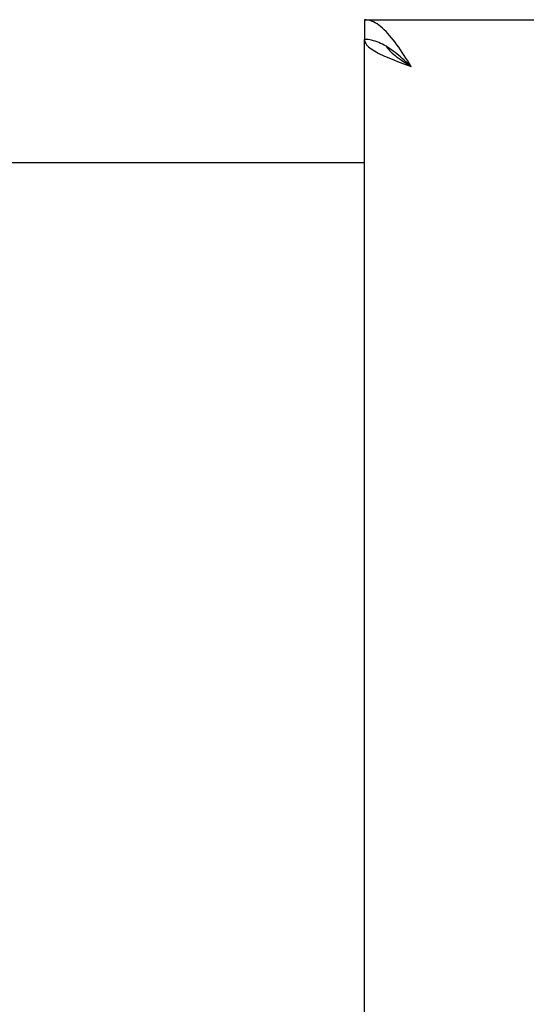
# Model space of a CAD drawing. Header units: inches. Extents: x 0 to 202, y 0 to 130.
# Tile 60 of 77: x 64.65 to 67.32, y 87.04 to 92.21. Entities that reach past the tile are written whole.
import ezdxf

# ---------------------------------------------------------------- set-up
doc = ezdxf.new("R2010")
doc.units = ezdxf.units.IN
doc.header["$LTSCALE"] = 11.091132
doc.header["$MEASUREMENT"] = 0
doc.layers.get('0').update_dxf_attribs({"linetype": 'CONTINUOUS'})
doc.layers.add('DIMENSIONS', color=7, linetype='CONTINUOUS')
doc.styles.get("Standard").update_dxf_attribs({"font": 'txt', "width": 0.8})
doc.dimstyles.new('DIMSTYLE_3', dxfattribs={"dimtxt": 0.925249, "dimasz": 1.186217, "dimexe": 0.09, "dimexo": 0.07, "dimgap": 0.039, "dimtad": 0, "dimtih": 1, "dimtoh": 1, "dimzin": 4, "dimdsep": 46, "dimtxsty": 'Standard', "dimblk": '_FILLED', "dimblk1": '_FILLED', "dimblk2": '_FILLED', "dimcen": 0.09, "dimadec": 0, "dimazin": 0, "dimtfac": 1, "dimtofl": 0, "dimtmove": 0, "dimatfit": 3, "dimldrblk": '_FILLED', "dimfxl": 0, "dimtolj": 1, "dimtzin": 4, "dimarcsym": 0})

# ---------------------------------------------------------------- blocks, each defined once
blk = doc.blocks.new('_FILLED')
at = {"color": 0, "linetype": 'ByBlock'}
blk.add_solid([(0, 0), (-1, 0.2), (-1, -0.2)], dxfattribs=at)
blk = doc.blocks.new('*D13')
at = {"layer": 'DIMENSIONS', "color": 2, "linetype": 'Continuous'}
for p, q in [((66.4661, 83.5072), (64.0936, 83.5072)), ((70.0911, 83.5072), (72.3695, 83.5072))]:
    blk.add_line(p, q, dxfattribs=at)
at = {"layer": 'DIMENSIONS', "color": 2, "linetype": 'Continuous', "xscale": 1.1862172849, "yscale": 1.1862172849, "zscale": 1.1862172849}
blk.add_blockref('_FILLED', (66.4661, 83.5072), dxfattribs=at)
at = {"layer": 'DIMENSIONS', "color": 2, "linetype": 'Continuous', "xscale": 1.1862172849, "yscale": 1.1862172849, "zscale": 1.1862172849, "rotation": 180}
blk.add_blockref('_FILLED', (70.0911, 83.5072), dxfattribs=at)
at = {"layer": 'DIMENSIONS', "color": 2, "linetype": 'Continuous', "insert": (72.8321, 83.9699), "char_height": 0.92525, "width": 2.960798, "attachment_point": 1, "line_spacing_factor": 0.9}
blk.add_mtext('3.63', dxfattribs=at)
blk = doc.blocks.new('*D14')
at = {"layer": 'DIMENSIONS', "color": 2, "linetype": 'Continuous'}
for p, q in [((60.9661, 81.5855), (58.6019, 81.5855)), ((64.5911, 81.5855), (66.9635, 81.5855))]:
    blk.add_line(p, q, dxfattribs=at)
at = {"layer": 'DIMENSIONS', "color": 2, "linetype": 'Continuous', "xscale": 1.1862172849, "yscale": 1.1862172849, "zscale": 1.1862172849}
blk.add_blockref('_FILLED', (60.9661, 81.5855), dxfattribs=at)
at = {"layer": 'DIMENSIONS', "color": 2, "linetype": 'Continuous', "xscale": 1.1862172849, "yscale": 1.1862172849, "zscale": 1.1862172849, "rotation": 180}
blk.add_blockref('_FILLED', (64.5911, 81.5855), dxfattribs=at)
at = {"layer": 'DIMENSIONS', "color": 2, "linetype": 'Continuous', "insert": (58.1393, 82.0481), "char_height": 0.92525, "width": 2.960798, "attachment_point": 3, "line_spacing_factor": 0.9}
blk.add_mtext('3.63', dxfattribs=at)

msp = doc.modelspace()

# ---------------------------------------------------------------- linework, layer by layer
at = {"color": 7, "linetype": 'Continuous'}
msp.add_line((66.4661, 92.2119), (66.4661, 92.1079), dxfattribs=at)
at = {"color": 3, "linetype": 'Continuous'}
for p, q in [((66.4661, 92.2119), (89.2786, 92.2119)), ((66.4661, 41.8159), (66.4661, 92.1079)), ((64.5911, 91.4619), (66.4661, 91.4619))]:
    msp.add_line(p, q, dxfattribs=at)
for points in [[(66.6177, 92.1054), (66.6083, 92.1174), (66.5988, 92.1288), (66.5894, 92.1396), (66.5799, 92.1499), (66.5704, 92.1594), (66.5609, 92.1682), (66.5514, 92.1763), (66.5419, 92.1837), (66.5324, 92.1902), (66.523, 92.1959), (66.5135, 92.2007), (66.504, 92.2047), (66.4945, 92.2079), (66.485, 92.2101), (66.4755, 92.2115), (66.4661, 92.2119)], [(66.4661, 92.1079), (66.4665, 92.1024), (66.4678, 92.097), (66.4701, 92.0915), (66.4732, 92.086), (66.4772, 92.0805), (66.4821, 92.075), (66.4878, 92.0695), (66.4943, 92.0641), (66.5016, 92.0586), (66.5097, 92.0531), (66.5185, 92.0476), (66.5281, 92.0421), (66.5382, 92.0367), (66.5491, 92.0312), (66.5605, 92.0257)], [(66.7126, 91.9654), (66.7031, 91.9803), (66.6936, 91.9951), (66.6841, 92.0098), (66.6746, 92.0244), (66.6651, 92.0388), (66.6557, 92.0528), (66.6462, 92.0666), (66.6367, 92.08), (66.6272, 92.093), (66.6177, 92.1054)], [(66.5605, 92.0257), (66.5725, 92.0202), (66.585, 92.0147), (66.598, 92.0093), (66.6114, 92.0038), (66.6251, 91.9983), (66.6392, 91.9928), (66.6535, 91.9873), (66.6681, 91.9819), (66.6828, 91.9764), (66.7126, 91.9654)]]:
    msp.add_lwpolyline(points, dxfattribs=at)
at = {"color": 7, "linetype": 'Continuous'}
for points in [[(66.5704, 92.0776), (66.5609, 92.0827), (66.5514, 92.0873), (66.5419, 92.0916), (66.5324, 92.0953), (66.523, 92.0986), (66.5135, 92.1015), (66.504, 92.1038), (66.4945, 92.1056), (66.485, 92.1069), (66.4755, 92.1077), (66.4661, 92.1079)], [(66.5894, 92.0661), (66.5799, 92.072), (66.5704, 92.0776)], [(66.5819, 92.0708), (66.5829, 92.069), (66.5875, 92.0626), (66.5927, 92.0561), (66.5985, 92.0496), (66.6049, 92.0431), (66.6118, 92.0367), (66.6192, 92.0302), (66.6272, 92.0237), (66.6355, 92.0172), (66.6443, 92.0108), (66.6533, 92.0043), (66.6628, 91.9978), (66.6724, 91.9913), (66.6823, 91.9848), (66.6923, 91.9784), (66.7024, 91.9719), (66.7126, 91.9654)], [(66.7126, 91.9654), (66.7031, 91.974), (66.6936, 91.9826), (66.6841, 91.9911), (66.6746, 91.9995), (66.6651, 92.0078), (66.6557, 92.016), (66.6462, 92.0239), (66.6367, 92.0317), (66.6272, 92.0391), (66.6177, 92.0464), (66.6083, 92.0533), (66.5988, 92.0599), (66.5894, 92.0661)]]:
    msp.add_lwpolyline(points, dxfattribs=at)

# ---------------------------------------------------------------- dimensions: what is measured, and where the dimension line sits
at = {"layer": 'DIMENSIONS', "color": 2, "linetype": 'Continuous'}
for base, p1, p2, picture, middle in [((60.9660504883, 81.5854577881), (64.5910504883, 92.0879135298), (60.9660504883, 91.0869135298), '*D14', (56.6589098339, 81.5854577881)), ((66.4660504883, 83.5072279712), (70.0910504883, 91.0869135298), (66.4660504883, 41.8359135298), '*D13', (74.3125125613, 83.5072279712))]:
    dim = msp.add_linear_dim(base=base, p1=p1, p2=p2, angle=180, dimstyle='DIMSTYLE_3', dxfattribs=at)
    dim.commit()
    dim.dimension.update_dxf_attribs({"geometry": picture, "text_midpoint": middle, "dimtype": 160})

doc.saveas('drawing.dxf')
